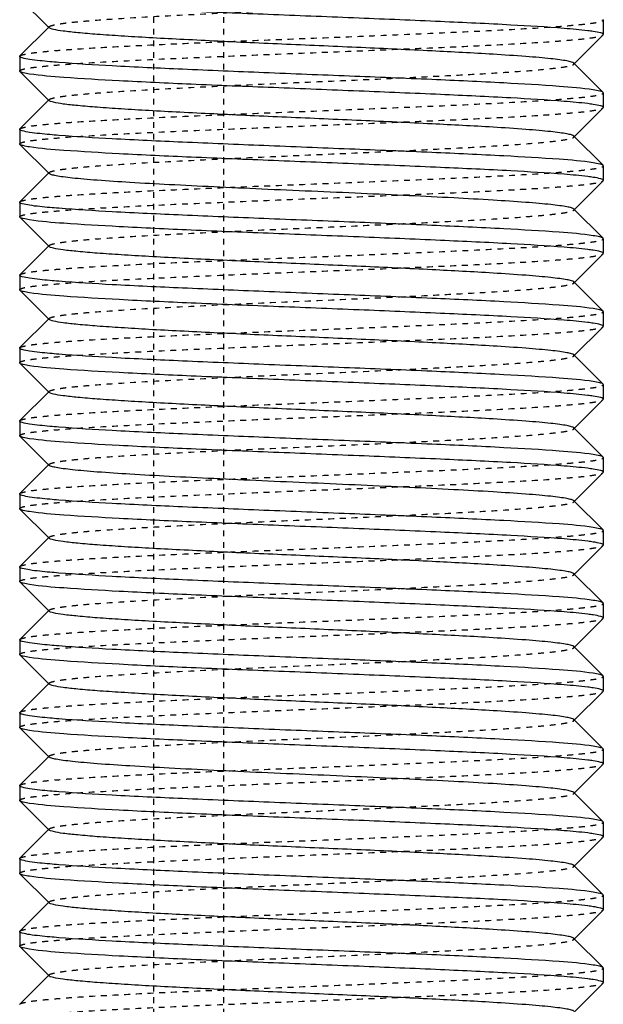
# Model space of a CAD drawing. Header units: millimetres. Extents: x -24622 to 2314, y -1603 to 2287.
# Tile 144 of 236: x 168 to 178, y 850 to 867. Entities that reach past the tile are written whole.
import ezdxf

# ---------------------------------------------------------------- set-up
doc = ezdxf.new("R2010")
doc.units = ezdxf.units.MM
doc.linetypes.add('HIDDEN', pattern=[0.2, 0.1, -0.1])
doc.layers.add('02___PRT_ALL_AXES', color=7, linetype='Continuous')
doc.layers.add('DEFAULT_2', color=8, linetype='HIDDEN')

msp = doc.modelspace()

# ---------------------------------------------------------------- linework, layer by layer
at = {"color": 7, "linetype": 'Continuous'}
for p, q in [((168.528, 866.453), (168.028, 866.954)), ((178.024, 866.587), (178.02, 866.595)), ((178.024, 866.587), (178.024, 866.337)), ((168.028, 865.97), (168.528, 866.471)), ((178.02, 866.329), (177.519, 865.828)), ((168.024, 865.962), (168.024, 865.712)), ((168.028, 865.704), (168.024, 865.712)), ((168.528, 865.203), (168.028, 865.704)), ((177.519, 865.846), (178.02, 865.345)), ((168.028, 864.72), (168.528, 865.221)), ((178.024, 865.337), (178.02, 865.345)), ((178.024, 865.337), (178.024, 865.087)), ((178.02, 865.079), (177.519, 864.578)), ((168.024, 864.712), (168.024, 864.462)), ((177.519, 864.596), (178.02, 864.095)), ((168.028, 864.454), (168.024, 864.462)), ((168.528, 863.953), (168.028, 864.454)), ((178.024, 864.087), (178.02, 864.095)), ((178.024, 864.087), (178.024, 863.837)), ((168.028, 863.47), (168.528, 863.971)), ((178.02, 863.829), (177.519, 863.328)), ((168.024, 863.462), (168.024, 863.212)), ((177.519, 863.346), (178.02, 862.845)), ((168.028, 863.204), (168.024, 863.212)), ((168.528, 862.703), (168.028, 863.204)), ((178.024, 862.837), (178.02, 862.845)), ((178.024, 862.837), (178.024, 862.587)), ((168.028, 862.22), (168.528, 862.721)), ((178.02, 862.579), (177.519, 862.078)), ((168.024, 862.212), (168.024, 861.962)), ((177.519, 862.096), (178.02, 861.595)), ((168.028, 861.954), (168.024, 861.962)), ((168.528, 861.453), (168.028, 861.954)), ((168.028, 860.97), (168.528, 861.471)), ((178.024, 861.587), (178.02, 861.595)), ((178.024, 861.587), (178.024, 861.337)), ((178.02, 861.329), (177.519, 860.828)), ((168.024, 860.962), (168.024, 860.712)), ((177.519, 860.846), (178.02, 860.345)), ((168.028, 860.704), (168.024, 860.712)), ((168.528, 860.203), (168.028, 860.704)), ((178.024, 860.337), (178.02, 860.345)), ((178.024, 860.337), (178.024, 860.087)), ((168.028, 859.72), (168.528, 860.221)), ((178.02, 860.079), (177.519, 859.578)), ((168.024, 859.712), (168.024, 859.462)), ((168.028, 859.454), (168.024, 859.462)), ((168.528, 858.953), (168.028, 859.454)), ((177.519, 859.596), (178.02, 859.095)), ((168.028, 858.47), (168.528, 858.971)), ((178.024, 859.087), (178.02, 859.095)), ((178.024, 859.087), (178.024, 858.837)), ((178.02, 858.829), (177.519, 858.328)), ((168.024, 858.462), (168.024, 858.212)), ((177.519, 858.346), (178.02, 857.845)), ((168.028, 858.204), (168.024, 858.212)), ((168.528, 857.703), (168.028, 858.204)), ((178.024, 857.837), (178.02, 857.845)), ((178.024, 857.837), (178.024, 857.587)), ((168.028, 857.22), (168.528, 857.721)), ((178.02, 857.579), (177.519, 857.078)), ((168.024, 857.212), (168.024, 856.962)), ((177.519, 857.096), (178.02, 856.595)), ((168.028, 856.954), (168.024, 856.962)), ((168.528, 856.453), (168.028, 856.954)), ((178.024, 856.587), (178.02, 856.595)), ((178.024, 856.587), (178.024, 856.337)), ((168.028, 855.97), (168.528, 856.471)), ((178.02, 856.329), (177.519, 855.828)), ((168.024, 855.962), (168.024, 855.712)), ((177.519, 855.846), (178.02, 855.345)), ((168.028, 855.704), (168.024, 855.712)), ((168.528, 855.203), (168.028, 855.704)), ((178.024, 855.337), (178.02, 855.345)), ((178.024, 855.337), (178.024, 855.087)), ((168.028, 854.72), (168.528, 855.221)), ((178.02, 855.079), (177.519, 854.578)), ((168.024, 854.712), (168.024, 854.462)), ((177.519, 854.596), (178.02, 854.095)), ((168.028, 854.454), (168.024, 854.462)), ((168.528, 853.953), (168.028, 854.454)), ((178.024, 854.087), (178.02, 854.095)), ((168.028, 853.47), (168.528, 853.971)), ((178.02, 853.829), (177.519, 853.328)), ((168.024, 853.462), (168.024, 853.212)), ((168.028, 853.204), (168.024, 853.212)), ((168.528, 852.703), (168.028, 853.204)), ((177.519, 853.346), (178.02, 852.845)), ((168.028, 852.22), (168.528, 852.721)), ((178.024, 852.837), (178.02, 852.845)), ((178.024, 852.837), (178.024, 852.587)), ((178.02, 852.579), (177.519, 852.078)), ((168.024, 852.212), (168.024, 851.962)), ((177.519, 852.096), (178.02, 851.595)), ((168.028, 851.954), (168.024, 851.962)), ((168.528, 851.453), (168.028, 851.954)), ((178.024, 851.587), (178.02, 851.595)), ((178.024, 851.587), (178.024, 851.337)), ((168.028, 850.97), (168.528, 851.471)), ((178.02, 851.329), (177.519, 850.828)), ((168.024, 850.962), (168.024, 850.712)), ((177.519, 850.846), (178.02, 850.345)), ((168.028, 850.704), (168.024, 850.712)), ((168.528, 850.203), (168.028, 850.704)), ((178.024, 850.337), (178.02, 850.345)), ((178.024, 850.337), (178.024, 850.087)), ((168.028, 849.72), (168.528, 850.221)), ((178.02, 850.079), (177.519, 849.578))]:
    msp.add_line(p, q, dxfattribs=at)
for points, start_tangent, end_tangent in [([(177.354, 866.441), (176.442, 866.5), (175.235, 866.558), (173.838, 866.617), (172.371, 866.676), (170.96, 866.734), (169.727, 866.793), (168.778, 866.851), (168.194, 866.91)], (-0.99685, 0.079313), (-0.988371, 0.152064)), ([(177.519, 865.846), (177.48, 865.865), (177.4, 865.884), (177.28, 865.903), (177.122, 865.922), (176.926, 865.941), (176.695, 865.96), (176.135, 865.998), (175.09, 866.055), (173.877, 866.112), (172.595, 866.168), (171.348, 866.225), (170.769, 866.254), (170.237, 866.282), (169.761, 866.311), (169.353, 866.339), (169.019, 866.368), (168.767, 866.396), (168.603, 866.425), (168.554, 866.439), (168.528, 866.453)], (-0.708262, 0.70595), (-0.707572, 0.706641)), ([(177.853, 866.389), (177.758, 866.402), (177.354, 866.441)], (-0.988371, 0.152064), (-0.99685, 0.079313)), ([(178.024, 866.337), (178.013, 866.35), (177.981, 866.363), (177.853, 866.389)], (0, 1), (-0.988371, 0.152064)), ([(168.194, 865.91), (168.067, 865.936), (168.035, 865.949), (168.024, 865.962)], (-0.988371, 0.152064), (0, 1)), ([(168.694, 865.858), (168.54, 865.871), (168.194, 865.91)], (-0.99685, 0.079313), (-0.988371, 0.152064)), ([(177.853, 865.389), (177.27, 865.448), (176.321, 865.506), (175.087, 865.565), (173.676, 865.623), (172.209, 865.682), (170.812, 865.741), (169.606, 865.799), (168.694, 865.858)], (-0.988371, 0.152064), (-0.99685, 0.079313)), ([(168.194, 865.66), (168.081, 865.682), (168.028, 865.704)], (-0.988371, 0.152064), (-0.709309, 0.704897)), ([(177.354, 865.191), (176.442, 865.25), (175.235, 865.308), (173.838, 865.367), (172.371, 865.426), (170.96, 865.484), (169.727, 865.543), (168.778, 865.601), (168.194, 865.66)], (-0.99685, 0.079313), (-0.988371, 0.152064)), ([(178.02, 865.345), (177.967, 865.367), (177.853, 865.389)], (-0.709308, 0.704898), (-0.988371, 0.152064)), ([(177.519, 864.596), (177.48, 864.615), (177.4, 864.634), (177.28, 864.653), (177.122, 864.672), (176.926, 864.691), (176.695, 864.71), (176.135, 864.748), (175.09, 864.805), (173.877, 864.862), (172.595, 864.918), (171.348, 864.975), (170.769, 865.004), (170.237, 865.032), (169.761, 865.061), (169.353, 865.089), (169.019, 865.118), (168.767, 865.146), (168.603, 865.175), (168.554, 865.189), (168.528, 865.203)], (-0.705586, 0.708625), (-0.705534, 0.708676)), ([(177.853, 865.139), (177.758, 865.152), (177.354, 865.191)], (-0.988371, 0.152064), (-0.99685, 0.079313)), ([(178.024, 865.087), (178.013, 865.1), (177.981, 865.113), (177.853, 865.139)], (0, 1), (-0.988371, 0.152064)), ([(168.194, 864.66), (168.067, 864.686), (168.035, 864.699), (168.024, 864.712)], (-0.988371, 0.152064), (0, 1)), ([(168.694, 864.608), (168.54, 864.621), (168.194, 864.66)], (-0.99685, 0.079313), (-0.988371, 0.152064)), ([(177.853, 864.139), (177.27, 864.198), (176.321, 864.256), (175.087, 864.315), (173.676, 864.373), (172.209, 864.432), (170.812, 864.491), (169.606, 864.549), (168.694, 864.608)], (-0.988371, 0.152064), (-0.99685, 0.079313)), ([(168.194, 864.41), (168.081, 864.432), (168.028, 864.454)], (-0.988371, 0.152064), (-0.709309, 0.704897)), ([(177.354, 863.941), (176.442, 864), (175.235, 864.058), (173.838, 864.117), (172.371, 864.176), (170.96, 864.234), (169.727, 864.293), (168.778, 864.351), (168.194, 864.41)], (-0.99685, 0.079313), (-0.988371, 0.152064)), ([(178.02, 864.095), (177.967, 864.117), (177.853, 864.139)], (-0.709308, 0.704898), (-0.988371, 0.152064)), ([(177.519, 863.346), (177.48, 863.365), (177.4, 863.384), (177.28, 863.403), (177.122, 863.422), (176.926, 863.441), (176.695, 863.46), (176.134, 863.498), (175.461, 863.536), (174.7, 863.574), (173.877, 863.612), (173.024, 863.65), (172.17, 863.687), (171.348, 863.725), (170.586, 863.763), (169.913, 863.801), (169.353, 863.839), (169.121, 863.858), (168.926, 863.877), (168.767, 863.896), (168.648, 863.915), (168.568, 863.934), (168.528, 863.953)], (-0.70985, 0.704353), (-0.707572, 0.706641)), ([(177.853, 863.889), (177.758, 863.902), (177.354, 863.941)], (-0.988371, 0.152064), (-0.99685, 0.079313)), ([(178.024, 863.837), (178.013, 863.85), (177.981, 863.863), (177.853, 863.889)], (0, 1), (-0.988371, 0.152064)), ([(168.194, 863.41), (168.067, 863.436), (168.035, 863.449), (168.024, 863.462)], (-0.988371, 0.152064), (0, 1)), ([(168.694, 863.358), (168.54, 863.371), (168.194, 863.41)], (-0.99685, 0.079313), (-0.988371, 0.152064)), ([(177.853, 862.889), (177.27, 862.948), (176.321, 863.006), (175.087, 863.065), (173.676, 863.123), (172.209, 863.182), (170.812, 863.241), (169.606, 863.299), (168.694, 863.358)], (-0.988371, 0.152064), (-0.99685, 0.079313)), ([(168.194, 863.16), (168.081, 863.182), (168.028, 863.204)], (-0.988371, 0.152064), (-0.709309, 0.704897)), ([(177.354, 862.691), (176.442, 862.75), (175.235, 862.808), (173.838, 862.867), (172.371, 862.926), (170.96, 862.984), (169.727, 863.043), (168.778, 863.101), (168.194, 863.16)], (-0.99685, 0.079313), (-0.988371, 0.152064)), ([(178.02, 862.845), (177.967, 862.867), (177.853, 862.889)], (-0.709308, 0.704898), (-0.988371, 0.152064)), ([(177.519, 862.096), (177.48, 862.115), (177.4, 862.134), (177.28, 862.153), (177.122, 862.172), (176.926, 862.191), (176.695, 862.21), (176.135, 862.248), (175.09, 862.305), (173.877, 862.362), (172.595, 862.418), (171.348, 862.475), (170.769, 862.504), (170.237, 862.532), (169.761, 862.561), (169.353, 862.589), (169.019, 862.618), (168.767, 862.646), (168.603, 862.675), (168.554, 862.689), (168.528, 862.703)], (-0.705586, 0.708625), (-0.705534, 0.708676)), ([(177.853, 862.639), (177.758, 862.652), (177.354, 862.691)], (-0.988371, 0.152064), (-0.99685, 0.079313)), ([(178.024, 862.587), (178.013, 862.6), (177.981, 862.613), (177.853, 862.639)], (0, 1), (-0.988371, 0.152064)), ([(168.194, 862.16), (168.067, 862.186), (168.035, 862.199), (168.024, 862.212)], (-0.988371, 0.152064), (0, 1)), ([(168.694, 862.108), (168.54, 862.121), (168.194, 862.16)], (-0.99685, 0.079313), (-0.988371, 0.152064)), ([(177.853, 861.639), (177.27, 861.698), (176.321, 861.756), (175.087, 861.815), (173.676, 861.873), (172.209, 861.932), (170.812, 861.991), (169.606, 862.049), (168.694, 862.108)], (-0.988371, 0.152064), (-0.99685, 0.079313)), ([(168.194, 861.91), (168.081, 861.932), (168.028, 861.954)], (-0.988371, 0.152064), (-0.709309, 0.704897)), ([(177.354, 861.441), (176.442, 861.5), (175.235, 861.558), (173.838, 861.617), (172.371, 861.676), (170.96, 861.734), (169.727, 861.793), (168.778, 861.851), (168.194, 861.91)], (-0.99685, 0.079313), (-0.988371, 0.152064)), ([(178.02, 861.595), (177.967, 861.617), (177.853, 861.639)], (-0.709308, 0.704898), (-0.988371, 0.152064)), ([(177.519, 860.846), (177.48, 860.865), (177.4, 860.884), (177.28, 860.903), (177.122, 860.922), (176.926, 860.941), (176.695, 860.96), (176.135, 860.998), (175.09, 861.055), (173.877, 861.112), (172.595, 861.168), (171.348, 861.225), (170.769, 861.254), (170.237, 861.282), (169.761, 861.311), (169.353, 861.339), (169.019, 861.368), (168.767, 861.396), (168.603, 861.425), (168.554, 861.439), (168.528, 861.453)], (-0.708262, 0.70595), (-0.707572, 0.706641)), ([(177.853, 861.389), (177.758, 861.402), (177.354, 861.441)], (-0.988371, 0.152064), (-0.99685, 0.079313)), ([(178.024, 861.337), (178.013, 861.35), (177.981, 861.363), (177.853, 861.389)], (0, 1), (-0.988371, 0.152064)), ([(168.194, 860.91), (168.067, 860.936), (168.035, 860.949), (168.024, 860.962)], (-0.988371, 0.152064), (0, 1)), ([(168.694, 860.858), (168.54, 860.871), (168.194, 860.91)], (-0.99685, 0.079313), (-0.988371, 0.152064)), ([(177.853, 860.389), (177.27, 860.448), (176.321, 860.506), (175.087, 860.565), (173.676, 860.623), (172.209, 860.682), (170.812, 860.741), (169.606, 860.799), (168.694, 860.858)], (-0.988371, 0.152064), (-0.99685, 0.079313)), ([(168.194, 860.66), (168.081, 860.682), (168.028, 860.704)], (-0.988371, 0.152064), (-0.709309, 0.704897)), ([(177.354, 860.191), (176.442, 860.25), (175.235, 860.308), (173.838, 860.367), (172.371, 860.426), (170.96, 860.484), (169.727, 860.543), (168.778, 860.601), (168.194, 860.66)], (-0.99685, 0.079313), (-0.988371, 0.152064)), ([(178.02, 860.345), (177.967, 860.367), (177.853, 860.389)], (-0.709308, 0.704898), (-0.988371, 0.152064)), ([(177.519, 859.596), (177.48, 859.615), (177.4, 859.634), (177.28, 859.653), (177.122, 859.672), (176.926, 859.691), (176.695, 859.71), (176.135, 859.748), (175.09, 859.805), (173.877, 859.862), (172.595, 859.918), (171.348, 859.975), (170.769, 860.004), (170.237, 860.032), (169.761, 860.061), (169.353, 860.089), (169.019, 860.118), (168.767, 860.146), (168.603, 860.175), (168.554, 860.189), (168.528, 860.203)], (-0.705586, 0.708625), (-0.705534, 0.708676)), ([(177.853, 860.139), (177.758, 860.152), (177.354, 860.191)], (-0.988371, 0.152064), (-0.99685, 0.079313)), ([(178.024, 860.087), (178.013, 860.1), (177.981, 860.113), (177.853, 860.139)], (0, 1), (-0.988371, 0.152064)), ([(168.194, 859.66), (168.067, 859.686), (168.035, 859.699), (168.024, 859.712)], (-0.988371, 0.152064), (0, 1)), ([(168.694, 859.608), (168.54, 859.621), (168.194, 859.66)], (-0.99685, 0.079313), (-0.988371, 0.152064)), ([(168.194, 859.41), (168.081, 859.432), (168.028, 859.454)], (-0.988371, 0.152064), (-0.709309, 0.704897)), ([(177.853, 859.139), (177.27, 859.198), (176.321, 859.256), (175.087, 859.315), (173.676, 859.373), (172.209, 859.432), (170.812, 859.491), (169.606, 859.549), (168.694, 859.608)], (-0.988371, 0.152064), (-0.99685, 0.079313)), ([(177.354, 858.941), (176.442, 859), (175.235, 859.058), (173.838, 859.117), (172.371, 859.176), (170.96, 859.234), (169.727, 859.293), (168.778, 859.351), (168.194, 859.41)], (-0.99685, 0.079313), (-0.988371, 0.152064)), ([(178.02, 859.095), (177.967, 859.117), (177.853, 859.139)], (-0.709308, 0.704898), (-0.988371, 0.152064)), ([(177.519, 858.346), (177.48, 858.365), (177.4, 858.384), (177.28, 858.403), (177.122, 858.422), (176.926, 858.441), (176.695, 858.46), (176.134, 858.498), (175.461, 858.536), (174.7, 858.574), (173.877, 858.612), (173.024, 858.65), (172.17, 858.687), (171.348, 858.725), (170.586, 858.763), (169.913, 858.801), (169.353, 858.839), (169.121, 858.858), (168.926, 858.877), (168.767, 858.896), (168.648, 858.915), (168.568, 858.934), (168.528, 858.953)], (-0.70985, 0.704353), (-0.707572, 0.706641)), ([(177.853, 858.889), (177.758, 858.902), (177.354, 858.941)], (-0.988371, 0.152064), (-0.99685, 0.079313)), ([(178.024, 858.837), (178.013, 858.85), (177.981, 858.863), (177.853, 858.889)], (0, 1), (-0.988371, 0.152064)), ([(168.194, 858.41), (168.067, 858.436), (168.035, 858.449), (168.024, 858.462)], (-0.988371, 0.152064), (0, 1)), ([(168.694, 858.358), (168.54, 858.371), (168.194, 858.41)], (-0.99685, 0.079313), (-0.988371, 0.152064)), ([(177.853, 857.889), (177.27, 857.948), (176.321, 858.006), (175.087, 858.065), (173.676, 858.123), (172.209, 858.182), (170.812, 858.241), (169.606, 858.299), (168.694, 858.358)], (-0.988371, 0.152064), (-0.99685, 0.079313)), ([(168.194, 858.16), (168.081, 858.182), (168.028, 858.204)], (-0.988371, 0.152064), (-0.709309, 0.704897)), ([(177.354, 857.691), (176.442, 857.75), (175.235, 857.808), (173.838, 857.867), (172.371, 857.926), (170.96, 857.984), (169.727, 858.043), (168.778, 858.101), (168.194, 858.16)], (-0.99685, 0.079313), (-0.988371, 0.152064)), ([(178.02, 857.845), (177.967, 857.867), (177.853, 857.889)], (-0.709308, 0.704898), (-0.988371, 0.152064)), ([(177.519, 857.096), (177.48, 857.115), (177.4, 857.134), (177.28, 857.153), (177.122, 857.172), (176.926, 857.191), (176.695, 857.21), (176.135, 857.248), (175.09, 857.305), (173.877, 857.362), (172.595, 857.418), (171.348, 857.475), (170.769, 857.504), (170.237, 857.532), (169.761, 857.561), (169.353, 857.589), (169.019, 857.618), (168.767, 857.646), (168.603, 857.675), (168.554, 857.689), (168.528, 857.703)], (-0.705586, 0.708625), (-0.705534, 0.708676)), ([(177.853, 857.639), (177.758, 857.652), (177.354, 857.691)], (-0.988371, 0.152064), (-0.99685, 0.079313)), ([(178.024, 857.587), (178.013, 857.6), (177.981, 857.613), (177.853, 857.639)], (0, 1), (-0.988371, 0.152064)), ([(168.194, 857.16), (168.067, 857.186), (168.035, 857.199), (168.024, 857.212)], (-0.988371, 0.152064), (0, 1)), ([(168.694, 857.108), (168.54, 857.121), (168.194, 857.16)], (-0.99685, 0.079313), (-0.988371, 0.152064)), ([(177.853, 856.639), (177.27, 856.698), (176.321, 856.756), (175.087, 856.815), (173.676, 856.873), (172.209, 856.932), (170.812, 856.991), (169.606, 857.049), (168.694, 857.108)], (-0.988371, 0.152064), (-0.99685, 0.079313)), ([(168.194, 856.91), (168.081, 856.932), (168.028, 856.954)], (-0.988371, 0.152064), (-0.709309, 0.704897)), ([(177.354, 856.441), (176.442, 856.5), (175.235, 856.558), (173.838, 856.617), (172.371, 856.676), (170.96, 856.734), (169.727, 856.793), (168.778, 856.851), (168.194, 856.91)], (-0.99685, 0.079313), (-0.988371, 0.152064)), ([(178.02, 856.595), (177.967, 856.617), (177.853, 856.639)], (-0.709308, 0.704898), (-0.988371, 0.152064)), ([(177.519, 855.846), (177.48, 855.865), (177.4, 855.884), (177.28, 855.903), (177.122, 855.922), (176.926, 855.941), (176.695, 855.96), (176.135, 855.998), (175.09, 856.055), (173.877, 856.112), (172.595, 856.168), (171.348, 856.225), (170.769, 856.254), (170.237, 856.282), (169.761, 856.311), (169.353, 856.339), (169.019, 856.368), (168.767, 856.396), (168.603, 856.425), (168.554, 856.439), (168.528, 856.453)], (-0.708262, 0.70595), (-0.707572, 0.706641)), ([(177.853, 856.389), (177.758, 856.402), (177.354, 856.441)], (-0.988371, 0.152064), (-0.99685, 0.079313)), ([(178.024, 856.337), (178.013, 856.35), (177.981, 856.363), (177.853, 856.389)], (0, 1), (-0.988371, 0.152064)), ([(168.194, 855.91), (168.067, 855.936), (168.035, 855.949), (168.024, 855.962)], (-0.988371, 0.152064), (0, 1)), ([(168.694, 855.858), (168.54, 855.871), (168.194, 855.91)], (-0.99685, 0.079313), (-0.988371, 0.152064)), ([(177.853, 855.389), (177.27, 855.448), (176.321, 855.506), (175.087, 855.565), (173.676, 855.623), (172.209, 855.682), (170.812, 855.741), (169.606, 855.799), (168.694, 855.858)], (-0.988371, 0.152064), (-0.99685, 0.079313)), ([(168.194, 855.66), (168.081, 855.682), (168.028, 855.704)], (-0.988371, 0.152064), (-0.709309, 0.704897)), ([(177.354, 855.191), (176.442, 855.25), (175.235, 855.308), (173.838, 855.367), (172.371, 855.426), (170.96, 855.484), (169.727, 855.543), (168.778, 855.601), (168.194, 855.66)], (-0.99685, 0.079313), (-0.988371, 0.152064)), ([(178.02, 855.345), (177.967, 855.367), (177.853, 855.389)], (-0.709308, 0.704898), (-0.988371, 0.152064)), ([(177.519, 854.596), (177.48, 854.615), (177.4, 854.634), (177.28, 854.653), (177.122, 854.672), (176.926, 854.691), (176.695, 854.71), (176.135, 854.748), (175.09, 854.805), (173.877, 854.862), (172.595, 854.918), (171.348, 854.975), (170.769, 855.004), (170.237, 855.032), (169.761, 855.061), (169.353, 855.089), (169.019, 855.118), (168.767, 855.146), (168.603, 855.175), (168.554, 855.189), (168.528, 855.203)], (-0.705586, 0.708625), (-0.705534, 0.708676)), ([(177.853, 855.139), (177.758, 855.152), (177.354, 855.191)], (-0.988371, 0.152064), (-0.99685, 0.079313)), ([(178.024, 855.087), (178.013, 855.1), (177.981, 855.113), (177.853, 855.139)], (0, 1), (-0.988371, 0.152064)), ([(168.194, 854.66), (168.067, 854.686), (168.035, 854.699), (168.024, 854.712)], (-0.988371, 0.152064), (0, 1)), ([(168.694, 854.608), (168.54, 854.621), (168.194, 854.66)], (-0.99685, 0.079313), (-0.988371, 0.152064)), ([(177.853, 854.139), (177.27, 854.198), (176.321, 854.256), (175.087, 854.315), (173.676, 854.373), (172.209, 854.432), (170.812, 854.491), (169.606, 854.549), (168.694, 854.608)], (-0.988371, 0.152064), (-0.99685, 0.079313)), ([(168.194, 854.41), (168.081, 854.432), (168.028, 854.454)], (-0.988371, 0.152064), (-0.709309, 0.704897)), ([(177.354, 853.941), (176.442, 854), (175.235, 854.058), (173.838, 854.117), (172.371, 854.176), (170.96, 854.234), (169.727, 854.293), (168.778, 854.351), (168.194, 854.41)], (-0.99685, 0.079313), (-0.988371, 0.152064)), ([(178.02, 854.095), (177.967, 854.117), (177.853, 854.139)], (-0.709308, 0.704898), (-0.988371, 0.152064)), ([(177.519, 853.346), (177.48, 853.365), (177.4, 853.384), (177.28, 853.403), (177.122, 853.422), (176.926, 853.441), (176.695, 853.46), (176.134, 853.498), (175.461, 853.536), (174.7, 853.574), (173.877, 853.612), (173.024, 853.65), (172.17, 853.687), (171.348, 853.725), (170.586, 853.763), (169.913, 853.801), (169.353, 853.839), (169.121, 853.858), (168.926, 853.877), (168.767, 853.896), (168.648, 853.915), (168.568, 853.934), (168.528, 853.953)], (-0.70985, 0.704353), (-0.707572, 0.706641)), ([(177.853, 853.889), (177.758, 853.902), (177.354, 853.941)], (-0.988371, 0.152064), (-0.99685, 0.079313)), ([(178.024, 853.837), (178.013, 853.85), (177.981, 853.863), (177.853, 853.889)], (0, 1), (-0.988371, 0.152064)), ([(168.194, 853.41), (168.067, 853.436), (168.035, 853.449), (168.024, 853.462)], (-0.988371, 0.152064), (0, 1)), ([(168.694, 853.358), (168.54, 853.371), (168.194, 853.41)], (-0.99685, 0.079313), (-0.988371, 0.152064)), ([(168.194, 853.16), (168.081, 853.182), (168.028, 853.204)], (-0.988371, 0.152064), (-0.709309, 0.704897)), ([(177.853, 852.889), (177.27, 852.948), (176.321, 853.006), (175.087, 853.065), (173.676, 853.123), (172.209, 853.182), (170.812, 853.241), (169.606, 853.299), (168.694, 853.358)], (-0.988371, 0.152064), (-0.99685, 0.079313)), ([(177.354, 852.691), (176.442, 852.75), (175.235, 852.808), (173.838, 852.867), (172.371, 852.926), (170.96, 852.984), (169.727, 853.043), (168.778, 853.101), (168.194, 853.16)], (-0.99685, 0.079313), (-0.988371, 0.152064)), ([(178.02, 852.845), (177.967, 852.867), (177.853, 852.889)], (-0.709308, 0.704898), (-0.988371, 0.152064)), ([(177.519, 852.096), (177.48, 852.115), (177.4, 852.134), (177.28, 852.153), (177.122, 852.172), (176.926, 852.191), (176.695, 852.21), (176.135, 852.248), (175.09, 852.305), (173.877, 852.362), (172.595, 852.418), (171.348, 852.475), (170.769, 852.504), (170.237, 852.532), (169.761, 852.561), (169.353, 852.589), (169.019, 852.618), (168.767, 852.646), (168.603, 852.675), (168.554, 852.689), (168.528, 852.703)], (-0.705586, 0.708625), (-0.705534, 0.708676)), ([(177.853, 852.639), (177.758, 852.652), (177.354, 852.691)], (-0.988371, 0.152064), (-0.99685, 0.079313)), ([(178.024, 852.587), (178.013, 852.6), (177.981, 852.613), (177.853, 852.639)], (0, 1), (-0.988371, 0.152064)), ([(168.194, 852.16), (168.067, 852.186), (168.035, 852.199), (168.024, 852.212)], (-0.988371, 0.152064), (0, 1)), ([(168.694, 852.108), (168.54, 852.121), (168.194, 852.16)], (-0.99685, 0.079313), (-0.988371, 0.152064)), ([(177.853, 851.639), (177.27, 851.698), (176.321, 851.756), (175.087, 851.815), (173.676, 851.873), (172.209, 851.932), (170.812, 851.991), (169.606, 852.049), (168.694, 852.108)], (-0.988371, 0.152064), (-0.99685, 0.079313)), ([(168.194, 851.91), (168.081, 851.932), (168.028, 851.954)], (-0.988371, 0.152064), (-0.709309, 0.704897)), ([(177.354, 851.441), (176.442, 851.5), (175.235, 851.558), (173.838, 851.617), (172.371, 851.676), (170.96, 851.734), (169.727, 851.793), (168.778, 851.851), (168.194, 851.91)], (-0.99685, 0.079313), (-0.988371, 0.152064)), ([(178.02, 851.595), (177.967, 851.617), (177.853, 851.639)], (-0.709308, 0.704898), (-0.988371, 0.152064)), ([(177.519, 850.846), (177.48, 850.865), (177.4, 850.884), (177.28, 850.903), (177.122, 850.922), (176.926, 850.941), (176.695, 850.96), (176.135, 850.998), (175.09, 851.055), (173.877, 851.112), (172.595, 851.168), (171.348, 851.225), (170.769, 851.254), (170.237, 851.282), (169.761, 851.311), (169.353, 851.339), (169.019, 851.368), (168.767, 851.396), (168.603, 851.425), (168.554, 851.439), (168.528, 851.453)], (-0.708262, 0.70595), (-0.707572, 0.706641)), ([(177.853, 851.389), (177.758, 851.402), (177.354, 851.441)], (-0.988371, 0.152064), (-0.99685, 0.079313)), ([(178.024, 851.337), (178.013, 851.35), (177.981, 851.363), (177.853, 851.389)], (0, 1), (-0.988371, 0.152064)), ([(168.194, 850.91), (168.067, 850.936), (168.035, 850.949), (168.024, 850.962)], (-0.988371, 0.152064), (0, 1)), ([(168.694, 850.858), (168.54, 850.871), (168.194, 850.91)], (-0.99685, 0.079313), (-0.988371, 0.152064)), ([(177.853, 850.389), (177.27, 850.448), (176.321, 850.506), (175.087, 850.565), (173.676, 850.623), (172.209, 850.682), (170.812, 850.741), (169.606, 850.799), (168.694, 850.858)], (-0.988371, 0.152064), (-0.99685, 0.079313)), ([(168.194, 850.66), (168.081, 850.682), (168.028, 850.704)], (-0.988371, 0.152064), (-0.709309, 0.704897)), ([(177.354, 850.191), (176.442, 850.25), (175.235, 850.308), (173.838, 850.367), (172.371, 850.426), (170.96, 850.484), (169.727, 850.543), (168.778, 850.601), (168.194, 850.66)], (-0.99685, 0.079313), (-0.988371, 0.152064)), ([(178.02, 850.345), (177.967, 850.367), (177.853, 850.389)], (-0.709308, 0.704898), (-0.988371, 0.152064)), ([(177.519, 849.596), (177.48, 849.615), (177.4, 849.634), (177.28, 849.653), (177.122, 849.672), (176.926, 849.691), (176.695, 849.71), (176.135, 849.748), (175.09, 849.805), (173.877, 849.862), (172.595, 849.918), (171.348, 849.975), (170.769, 850.004), (170.237, 850.032), (169.761, 850.061), (169.353, 850.089), (169.019, 850.118), (168.767, 850.146), (168.603, 850.175), (168.554, 850.189), (168.528, 850.203)], (-0.705586, 0.708625), (-0.705534, 0.708676)), ([(177.853, 850.139), (177.758, 850.152), (177.354, 850.191)], (-0.988371, 0.152064), (-0.99685, 0.079313)), ([(178.024, 850.087), (178.013, 850.1), (177.981, 850.113), (177.853, 850.139)], (0, 1), (-0.988371, 0.152064))]:
    msp.add_spline(points, degree=3, dxfattribs=dict(at, start_tangent=start_tangent, end_tangent=end_tangent))
at = {"layer": '02___PRT_ALL_AXES', "color": 7, "linetype": 'Continuous'}
for p, q in [((178.024, 866.587), (178.024, 866.337)), ((168.024, 865.962), (168.024, 865.712)), ((178.024, 865.337), (178.024, 865.087)), ((168.024, 864.712), (168.024, 864.462)), ((178.024, 864.087), (178.024, 863.837)), ((168.024, 863.462), (168.024, 863.212)), ((168.024, 862.212), (168.024, 861.962)), ((178.024, 861.587), (178.024, 861.337)), ((168.024, 860.962), (168.024, 860.712)), ((178.024, 860.337), (178.024, 860.087)), ((168.024, 859.712), (168.024, 859.462)), ((178.024, 859.087), (178.024, 858.837)), ((168.024, 858.462), (168.024, 858.212)), ((168.024, 857.212), (168.024, 856.962)), ((178.024, 856.587), (178.024, 856.337)), ((168.024, 855.962), (168.024, 855.712)), ((178.024, 855.337), (178.024, 855.087)), ((168.024, 854.712), (168.024, 854.462)), ((178.024, 854.087), (178.024, 853.837)), ((168.024, 853.462), (168.024, 853.212)), ((178.024, 852.837), (178.024, 852.587)), ((168.024, 852.212), (168.024, 851.962)), ((168.024, 850.962), (168.024, 850.712)), ((178.024, 850.337), (178.024, 850.087))]:
    msp.add_line(p, q, dxfattribs=at)
at = {"layer": 'DEFAULT_2', "color": 8, "linetype": 'HIDDEN'}
for p, q in [((170.324, 736.337), (170.324, 894.337)), ((171.524, 736.337), (171.524, 894.337)), ((168.528, 866.453), (168.528, 866.471)), ((178.02, 866.329), (178.024, 866.337)), ((168.024, 865.962), (168.028, 865.97)), ((168.528, 865.203), (168.528, 865.221)), ((178.02, 865.079), (178.024, 865.087)), ((168.024, 864.712), (168.028, 864.72)), ((177.519, 864.578), (177.519, 864.596)), ((168.528, 863.953), (168.528, 863.971)), ((178.02, 863.829), (178.024, 863.837)), ((168.024, 863.462), (168.028, 863.47)), ((177.524, 863.337), (177.519, 863.346)), ((177.519, 863.328), (177.524, 863.337)), ((168.528, 862.703), (168.528, 862.721)), ((178.02, 862.579), (178.024, 862.587)), ((168.024, 862.212), (168.028, 862.22)), ((177.519, 862.078), (177.519, 862.096)), ((168.528, 861.453), (168.528, 861.471)), ((178.02, 861.329), (178.024, 861.337)), ((168.024, 860.962), (168.028, 860.97)), ((168.528, 860.203), (168.528, 860.221)), ((178.02, 860.079), (178.024, 860.087)), ((168.024, 859.712), (168.028, 859.72)), ((177.519, 859.578), (177.519, 859.596)), ((168.528, 858.953), (168.528, 858.971)), ((178.02, 858.829), (178.024, 858.837)), ((168.024, 858.462), (168.028, 858.47)), ((177.524, 858.337), (177.519, 858.346)), ((177.519, 858.328), (177.524, 858.337)), ((168.528, 857.703), (168.528, 857.721)), ((178.02, 857.579), (178.024, 857.587)), ((168.024, 857.212), (168.028, 857.22)), ((177.519, 857.078), (177.519, 857.096)), ((168.528, 856.453), (168.528, 856.471)), ((178.02, 856.329), (178.024, 856.337)), ((168.024, 855.962), (168.028, 855.97)), ((168.528, 855.203), (168.528, 855.221)), ((178.02, 855.079), (178.024, 855.087)), ((168.024, 854.712), (168.028, 854.72)), ((177.519, 854.578), (177.519, 854.596)), ((168.528, 853.953), (168.528, 853.971)), ((178.02, 853.829), (178.024, 853.837)), ((168.024, 853.462), (168.028, 853.47)), ((177.524, 853.337), (177.519, 853.346)), ((177.519, 853.328), (177.524, 853.337)), ((168.528, 852.703), (168.528, 852.721)), ((178.02, 852.579), (178.024, 852.587)), ((168.024, 852.212), (168.028, 852.22)), ((177.519, 852.078), (177.519, 852.096)), ((168.528, 851.453), (168.528, 851.471)), ((178.02, 851.329), (178.024, 851.337)), ((168.024, 850.962), (168.028, 850.97)), ((168.528, 850.203), (168.528, 850.221)), ((178.02, 850.079), (178.024, 850.087)), ((168.024, 849.712), (168.028, 849.72))]:
    msp.add_line(p, q, dxfattribs=at)
for points, start_tangent, end_tangent in [([(168.528, 866.471), (168.568, 866.49), (168.648, 866.509), (168.767, 866.528), (168.926, 866.547), (169.122, 866.566), (169.353, 866.585), (169.913, 866.623), (170.958, 866.68), (172.17, 866.737), (173.453, 866.793), (174.7, 866.85), (175.278, 866.879), (175.811, 866.907), (176.286, 866.936), (176.695, 866.964), (177.029, 866.993), (177.28, 867.021), (177.445, 867.05), (177.494, 867.064), (177.519, 867.078)], (0.705531, 0.708679), (0.705589, 0.708621)), ([(168.028, 865.97), (168.071, 865.989), (168.16, 866.009), (168.295, 866.028), (168.474, 866.047), (168.696, 866.066), (168.959, 866.086), (169.596, 866.124), (170.361, 866.163), (171.226, 866.201), (172.159, 866.24), (173.123, 866.278), (174.085, 866.317), (175.006, 866.356), (175.853, 866.394), (176.594, 866.433), (177.202, 866.471), (177.448, 866.491), (177.653, 866.51), (177.814, 866.529), (177.93, 866.548), (178, 866.568), (178.024, 866.587)], (0.709308, 0.704898), (0, 1)), ([(168.024, 865.712), (168.047, 865.731), (168.118, 865.751), (168.234, 865.77), (168.395, 865.789), (168.6, 865.808), (168.846, 865.828), (169.453, 865.866), (170.194, 865.905), (171.042, 865.943), (171.963, 865.982), (172.924, 866.021), (173.889, 866.059), (174.822, 866.098), (175.687, 866.136), (176.452, 866.175), (177.089, 866.213), (177.352, 866.233), (177.574, 866.252), (177.753, 866.271), (177.888, 866.291), (177.977, 866.31), (178.02, 866.329)], (0, 1), (0.709309, 0.704897)), ([(168.528, 865.221), (168.568, 865.24), (168.648, 865.259), (168.767, 865.278), (168.926, 865.297), (169.121, 865.316), (169.353, 865.335), (169.913, 865.373), (170.958, 865.43), (172.17, 865.487), (173.453, 865.543), (174.7, 865.6), (175.278, 865.629), (175.811, 865.657), (176.286, 865.686), (176.695, 865.714), (177.029, 865.743), (177.28, 865.771), (177.445, 865.8), (177.494, 865.814), (177.519, 865.828)], (0.707569, 0.706644), (0.708265, 0.705946)), ([(177.519, 865.828), (177.519, 865.846)], (0.708265, 0.705946), (-0.708262, 0.70595)), ([(168.028, 864.72), (168.071, 864.739), (168.16, 864.759), (168.295, 864.778), (168.474, 864.797), (168.696, 864.816), (168.959, 864.836), (169.596, 864.874), (170.361, 864.913), (171.226, 864.951), (172.159, 864.99), (173.123, 865.028), (174.085, 865.067), (175.006, 865.106), (175.853, 865.144), (176.594, 865.183), (177.202, 865.221), (177.448, 865.241), (177.653, 865.26), (177.814, 865.279), (177.93, 865.298), (178, 865.318), (178.024, 865.337)], (0.709308, 0.704898), (0, 1)), ([(168.024, 864.462), (168.047, 864.481), (168.118, 864.501), (168.234, 864.52), (168.395, 864.539), (168.6, 864.558), (168.846, 864.578), (169.453, 864.616), (170.194, 864.655), (171.042, 864.693), (171.963, 864.732), (172.924, 864.771), (173.889, 864.809), (174.822, 864.848), (175.687, 864.886), (176.452, 864.925), (177.089, 864.963), (177.352, 864.983), (177.574, 865.002), (177.753, 865.021), (177.888, 865.041), (177.977, 865.06), (178.02, 865.079)], (0, 1), (0.709309, 0.704897)), ([(168.528, 863.971), (168.568, 863.99), (168.648, 864.009), (168.767, 864.028), (168.926, 864.047), (169.122, 864.066), (169.353, 864.085), (169.913, 864.123), (170.958, 864.18), (172.17, 864.237), (173.453, 864.293), (174.7, 864.35), (175.278, 864.379), (175.811, 864.407), (176.286, 864.436), (176.695, 864.464), (177.029, 864.493), (177.28, 864.521), (177.445, 864.55), (177.494, 864.564), (177.519, 864.578)], (0.705531, 0.708679), (0.705589, 0.708621)), ([(168.028, 863.47), (168.071, 863.489), (168.16, 863.509), (168.295, 863.528), (168.474, 863.547), (168.696, 863.566), (168.959, 863.586), (169.596, 863.624), (170.361, 863.663), (171.226, 863.701), (172.159, 863.74), (173.123, 863.778), (174.085, 863.817), (175.006, 863.856), (175.853, 863.894), (176.594, 863.933), (177.202, 863.971), (177.448, 863.991), (177.653, 864.01), (177.814, 864.029), (177.93, 864.048), (178, 864.068), (178.024, 864.087)], (0.709308, 0.704898), (0, 1)), ([(168.024, 863.212), (168.047, 863.231), (168.118, 863.251), (168.234, 863.27), (168.395, 863.289), (168.6, 863.308), (168.846, 863.328), (169.453, 863.366), (170.194, 863.405), (171.042, 863.443), (171.963, 863.482), (172.924, 863.521), (173.889, 863.559), (174.822, 863.598), (175.687, 863.636), (176.452, 863.675), (177.089, 863.713), (177.352, 863.733), (177.574, 863.752), (177.753, 863.771), (177.888, 863.791), (177.977, 863.81), (178.02, 863.829)], (0, 1), (0.709309, 0.704897)), ([(168.528, 862.721), (168.568, 862.74), (168.648, 862.759), (168.767, 862.778), (168.926, 862.797), (169.121, 862.816), (169.353, 862.835), (169.913, 862.873), (170.586, 862.911), (171.348, 862.949), (172.17, 862.987), (173.024, 863.024), (173.877, 863.062), (174.7, 863.1), (175.461, 863.138), (176.134, 863.176), (176.695, 863.214), (176.926, 863.233), (177.122, 863.252), (177.28, 863.271), (177.4, 863.29), (177.48, 863.309), (177.519, 863.328)], (0.707569, 0.706644), (0.709853, 0.70435)), ([(168.028, 862.22), (168.071, 862.239), (168.16, 862.259), (168.295, 862.278), (168.474, 862.297), (168.696, 862.316), (168.959, 862.336), (169.596, 862.374), (170.361, 862.413), (171.226, 862.451), (172.159, 862.49), (173.123, 862.528), (174.085, 862.567), (175.006, 862.606), (175.853, 862.644), (176.594, 862.683), (177.202, 862.721), (177.448, 862.741), (177.653, 862.76), (177.814, 862.779), (177.93, 862.798), (178, 862.818), (178.024, 862.837)], (0.709308, 0.704898), (0, 1)), ([(168.024, 861.962), (168.047, 861.981), (168.118, 862.001), (168.234, 862.02), (168.395, 862.039), (168.6, 862.058), (168.846, 862.078), (169.453, 862.116), (170.194, 862.155), (171.042, 862.193), (171.963, 862.232), (172.924, 862.271), (173.889, 862.309), (174.822, 862.348), (175.687, 862.386), (176.452, 862.425), (177.089, 862.463), (177.352, 862.483), (177.574, 862.502), (177.753, 862.521), (177.888, 862.541), (177.977, 862.56), (178.02, 862.579)], (0, 1), (0.709309, 0.704897)), ([(168.528, 861.471), (168.568, 861.49), (168.648, 861.509), (168.767, 861.528), (168.926, 861.547), (169.122, 861.566), (169.353, 861.585), (169.913, 861.623), (170.958, 861.68), (172.17, 861.737), (173.453, 861.793), (174.7, 861.85), (175.278, 861.879), (175.811, 861.907), (176.286, 861.936), (176.695, 861.964), (177.029, 861.993), (177.28, 862.021), (177.445, 862.05), (177.494, 862.064), (177.519, 862.078)], (0.705531, 0.708679), (0.705589, 0.708621)), ([(168.028, 860.97), (168.071, 860.989), (168.16, 861.009), (168.295, 861.028), (168.474, 861.047), (168.696, 861.066), (168.959, 861.086), (169.596, 861.124), (170.361, 861.163), (171.226, 861.201), (172.159, 861.24), (173.123, 861.278), (174.085, 861.317), (175.006, 861.356), (175.853, 861.394), (176.594, 861.433), (177.202, 861.471), (177.448, 861.491), (177.653, 861.51), (177.814, 861.529), (177.93, 861.548), (178, 861.568), (178.024, 861.587)], (0.709308, 0.704898), (0, 1)), ([(168.024, 860.712), (168.047, 860.731), (168.118, 860.751), (168.234, 860.77), (168.395, 860.789), (168.6, 860.808), (168.846, 860.828), (169.453, 860.866), (170.194, 860.905), (171.042, 860.943), (171.963, 860.982), (172.924, 861.021), (173.889, 861.059), (174.822, 861.098), (175.687, 861.136), (176.452, 861.175), (177.089, 861.213), (177.352, 861.233), (177.574, 861.252), (177.753, 861.271), (177.888, 861.291), (177.977, 861.31), (178.02, 861.329)], (0, 1), (0.709309, 0.704897)), ([(168.528, 860.221), (168.568, 860.24), (168.648, 860.259), (168.767, 860.278), (168.926, 860.297), (169.121, 860.316), (169.353, 860.335), (169.913, 860.373), (170.958, 860.43), (172.17, 860.487), (173.453, 860.543), (174.7, 860.6), (175.278, 860.629), (175.811, 860.657), (176.286, 860.686), (176.695, 860.714), (177.029, 860.743), (177.28, 860.771), (177.445, 860.8), (177.494, 860.814), (177.519, 860.828)], (0.707569, 0.706644), (0.708265, 0.705946)), ([(177.519, 860.828), (177.519, 860.846)], (0.708265, 0.705946), (-0.708262, 0.70595)), ([(168.028, 859.72), (168.071, 859.739), (168.16, 859.759), (168.295, 859.778), (168.474, 859.797), (168.696, 859.816), (168.959, 859.836), (169.596, 859.874), (170.361, 859.913), (171.226, 859.951), (172.159, 859.99), (173.123, 860.028), (174.085, 860.067), (175.006, 860.106), (175.853, 860.144), (176.594, 860.183), (177.202, 860.221), (177.448, 860.241), (177.653, 860.26), (177.814, 860.279), (177.93, 860.298), (178, 860.318), (178.024, 860.337)], (0.709308, 0.704898), (0, 1)), ([(168.024, 859.462), (168.047, 859.481), (168.118, 859.501), (168.234, 859.52), (168.395, 859.539), (168.6, 859.558), (168.846, 859.578), (169.453, 859.616), (170.194, 859.655), (171.042, 859.693), (171.963, 859.732), (172.924, 859.771), (173.889, 859.809), (174.822, 859.848), (175.687, 859.886), (176.452, 859.925), (177.089, 859.963), (177.352, 859.983), (177.574, 860.002), (177.753, 860.021), (177.888, 860.041), (177.977, 860.06), (178.02, 860.079)], (0, 1), (0.709309, 0.704897)), ([(168.528, 858.971), (168.568, 858.99), (168.648, 859.009), (168.767, 859.028), (168.926, 859.047), (169.122, 859.066), (169.353, 859.085), (169.913, 859.123), (170.958, 859.18), (172.17, 859.237), (173.453, 859.293), (174.7, 859.35), (175.278, 859.379), (175.811, 859.407), (176.286, 859.436), (176.695, 859.464), (177.029, 859.493), (177.28, 859.521), (177.445, 859.55), (177.494, 859.564), (177.519, 859.578)], (0.705531, 0.708679), (0.705589, 0.708621)), ([(168.028, 858.47), (168.071, 858.489), (168.16, 858.509), (168.295, 858.528), (168.474, 858.547), (168.696, 858.566), (168.959, 858.586), (169.596, 858.624), (170.361, 858.663), (171.226, 858.701), (172.159, 858.74), (173.123, 858.778), (174.085, 858.817), (175.006, 858.856), (175.853, 858.894), (176.594, 858.933), (177.202, 858.971), (177.448, 858.991), (177.653, 859.01), (177.814, 859.029), (177.93, 859.048), (178, 859.068), (178.024, 859.087)], (0.709308, 0.704898), (0, 1)), ([(168.024, 858.212), (168.047, 858.231), (168.118, 858.251), (168.234, 858.27), (168.395, 858.289), (168.6, 858.308), (168.846, 858.328), (169.453, 858.366), (170.194, 858.405), (171.042, 858.443), (171.963, 858.482), (172.924, 858.521), (173.889, 858.559), (174.822, 858.598), (175.687, 858.636), (176.452, 858.675), (177.089, 858.713), (177.352, 858.733), (177.574, 858.752), (177.753, 858.771), (177.888, 858.791), (177.977, 858.81), (178.02, 858.829)], (0, 1), (0.709309, 0.704897)), ([(168.528, 857.721), (168.568, 857.74), (168.648, 857.759), (168.767, 857.778), (168.926, 857.797), (169.121, 857.816), (169.353, 857.835), (169.913, 857.873), (170.586, 857.911), (171.348, 857.949), (172.17, 857.987), (173.024, 858.024), (173.877, 858.062), (174.7, 858.1), (175.461, 858.138), (176.134, 858.176), (176.695, 858.214), (176.926, 858.233), (177.122, 858.252), (177.28, 858.271), (177.4, 858.29), (177.48, 858.309), (177.519, 858.328)], (0.707569, 0.706644), (0.709853, 0.70435)), ([(168.028, 857.22), (168.071, 857.239), (168.16, 857.259), (168.295, 857.278), (168.474, 857.297), (168.696, 857.316), (168.959, 857.336), (169.596, 857.374), (170.361, 857.413), (171.226, 857.451), (172.159, 857.49), (173.123, 857.528), (174.085, 857.567), (175.006, 857.606), (175.853, 857.644), (176.594, 857.683), (177.202, 857.721), (177.448, 857.741), (177.653, 857.76), (177.814, 857.779), (177.93, 857.798), (178, 857.818), (178.024, 857.837)], (0.709308, 0.704898), (0, 1)), ([(168.024, 856.962), (168.047, 856.981), (168.118, 857.001), (168.234, 857.02), (168.395, 857.039), (168.6, 857.058), (168.846, 857.078), (169.453, 857.116), (170.194, 857.155), (171.042, 857.193), (171.963, 857.232), (172.924, 857.271), (173.889, 857.309), (174.822, 857.348), (175.687, 857.386), (176.452, 857.425), (177.089, 857.463), (177.352, 857.483), (177.574, 857.502), (177.753, 857.521), (177.888, 857.541), (177.977, 857.56), (178.02, 857.579)], (0, 1), (0.709309, 0.704897)), ([(168.528, 856.471), (168.568, 856.49), (168.648, 856.509), (168.767, 856.528), (168.926, 856.547), (169.122, 856.566), (169.353, 856.585), (169.913, 856.623), (170.958, 856.68), (172.17, 856.737), (173.453, 856.793), (174.7, 856.85), (175.278, 856.879), (175.811, 856.907), (176.286, 856.936), (176.695, 856.964), (177.029, 856.993), (177.28, 857.021), (177.445, 857.05), (177.494, 857.064), (177.519, 857.078)], (0.705531, 0.708679), (0.705589, 0.708621)), ([(168.028, 855.97), (168.071, 855.989), (168.16, 856.009), (168.295, 856.028), (168.474, 856.047), (168.696, 856.066), (168.959, 856.086), (169.596, 856.124), (170.361, 856.163), (171.226, 856.201), (172.159, 856.24), (173.123, 856.278), (174.085, 856.317), (175.006, 856.356), (175.853, 856.394), (176.594, 856.433), (177.202, 856.471), (177.448, 856.491), (177.653, 856.51), (177.814, 856.529), (177.93, 856.548), (178, 856.568), (178.024, 856.587)], (0.709308, 0.704898), (0, 1)), ([(168.024, 855.712), (168.047, 855.731), (168.118, 855.751), (168.234, 855.77), (168.395, 855.789), (168.6, 855.808), (168.846, 855.828), (169.453, 855.866), (170.194, 855.905), (171.042, 855.943), (171.963, 855.982), (172.924, 856.021), (173.889, 856.059), (174.822, 856.098), (175.687, 856.136), (176.452, 856.175), (177.089, 856.213), (177.352, 856.233), (177.574, 856.252), (177.753, 856.271), (177.888, 856.291), (177.977, 856.31), (178.02, 856.329)], (0, 1), (0.709309, 0.704897)), ([(168.528, 855.221), (168.568, 855.24), (168.648, 855.259), (168.767, 855.278), (168.926, 855.297), (169.121, 855.316), (169.353, 855.335), (169.913, 855.373), (170.958, 855.43), (172.17, 855.487), (173.453, 855.543), (174.7, 855.6), (175.278, 855.629), (175.811, 855.657), (176.286, 855.686), (176.695, 855.714), (177.029, 855.743), (177.28, 855.771), (177.445, 855.8), (177.494, 855.814), (177.519, 855.828)], (0.707569, 0.706644), (0.708265, 0.705946)), ([(177.519, 855.828), (177.519, 855.846)], (0.708265, 0.705946), (-0.708262, 0.70595)), ([(168.028, 854.72), (168.071, 854.739), (168.16, 854.759), (168.295, 854.778), (168.474, 854.797), (168.696, 854.816), (168.959, 854.836), (169.596, 854.874), (170.361, 854.913), (171.226, 854.951), (172.159, 854.99), (173.123, 855.028), (174.085, 855.067), (175.006, 855.106), (175.853, 855.144), (176.594, 855.183), (177.202, 855.221), (177.448, 855.241), (177.653, 855.26), (177.814, 855.279), (177.93, 855.298), (178, 855.318), (178.024, 855.337)], (0.709308, 0.704898), (0, 1)), ([(168.024, 854.462), (168.047, 854.481), (168.118, 854.501), (168.234, 854.52), (168.395, 854.539), (168.6, 854.558), (168.846, 854.578), (169.453, 854.616), (170.194, 854.655), (171.042, 854.693), (171.963, 854.732), (172.924, 854.771), (173.889, 854.809), (174.822, 854.848), (175.687, 854.886), (176.452, 854.925), (177.089, 854.963), (177.352, 854.983), (177.574, 855.002), (177.753, 855.021), (177.888, 855.041), (177.977, 855.06), (178.02, 855.079)], (0, 1), (0.709309, 0.704897)), ([(168.528, 853.971), (168.568, 853.99), (168.648, 854.009), (168.767, 854.028), (168.926, 854.047), (169.122, 854.066), (169.353, 854.085), (169.913, 854.123), (170.958, 854.18), (172.17, 854.237), (173.453, 854.293), (174.7, 854.35), (175.278, 854.379), (175.811, 854.407), (176.286, 854.436), (176.695, 854.464), (177.029, 854.493), (177.28, 854.521), (177.445, 854.55), (177.494, 854.564), (177.519, 854.578)], (0.705531, 0.708679), (0.705589, 0.708621)), ([(168.028, 853.47), (168.071, 853.489), (168.16, 853.509), (168.295, 853.528), (168.474, 853.547), (168.696, 853.566), (168.959, 853.586), (169.596, 853.624), (170.361, 853.663), (171.226, 853.701), (172.159, 853.74), (173.123, 853.778), (174.085, 853.817), (175.006, 853.856), (175.853, 853.894), (176.594, 853.933), (177.202, 853.971), (177.448, 853.991), (177.653, 854.01), (177.814, 854.029), (177.93, 854.048), (178, 854.068), (178.024, 854.087)], (0.709308, 0.704898), (0, 1)), ([(168.024, 853.212), (168.047, 853.231), (168.118, 853.251), (168.234, 853.27), (168.395, 853.289), (168.6, 853.308), (168.846, 853.328), (169.453, 853.366), (170.194, 853.405), (171.042, 853.443), (171.963, 853.482), (172.924, 853.521), (173.889, 853.559), (174.822, 853.598), (175.687, 853.636), (176.452, 853.675), (177.089, 853.713), (177.352, 853.733), (177.574, 853.752), (177.753, 853.771), (177.888, 853.791), (177.977, 853.81), (178.02, 853.829)], (0, 1), (0.709309, 0.704897)), ([(168.528, 852.721), (168.568, 852.74), (168.648, 852.759), (168.767, 852.778), (168.926, 852.797), (169.121, 852.816), (169.353, 852.835), (169.913, 852.873), (170.586, 852.911), (171.348, 852.949), (172.17, 852.987), (173.024, 853.024), (173.877, 853.062), (174.7, 853.1), (175.461, 853.138), (176.134, 853.176), (176.695, 853.214), (176.926, 853.233), (177.122, 853.252), (177.28, 853.271), (177.4, 853.29), (177.48, 853.309), (177.519, 853.328)], (0.707569, 0.706644), (0.709853, 0.70435)), ([(168.028, 852.22), (168.071, 852.239), (168.16, 852.259), (168.295, 852.278), (168.474, 852.297), (168.696, 852.316), (168.959, 852.336), (169.596, 852.374), (170.361, 852.413), (171.226, 852.451), (172.159, 852.49), (173.123, 852.528), (174.085, 852.567), (175.006, 852.606), (175.853, 852.644), (176.594, 852.683), (177.202, 852.721), (177.448, 852.741), (177.653, 852.76), (177.814, 852.779), (177.93, 852.798), (178, 852.818), (178.024, 852.837)], (0.709308, 0.704898), (0, 1)), ([(168.024, 851.962), (168.047, 851.981), (168.118, 852.001), (168.234, 852.02), (168.395, 852.039), (168.6, 852.058), (168.846, 852.078), (169.453, 852.116), (170.194, 852.155), (171.042, 852.193), (171.963, 852.232), (172.924, 852.271), (173.889, 852.309), (174.822, 852.348), (175.687, 852.386), (176.452, 852.425), (177.089, 852.463), (177.352, 852.483), (177.574, 852.502), (177.753, 852.521), (177.888, 852.541), (177.977, 852.56), (178.02, 852.579)], (0, 1), (0.709309, 0.704897)), ([(168.528, 851.471), (168.568, 851.49), (168.648, 851.509), (168.767, 851.528), (168.926, 851.547), (169.122, 851.566), (169.353, 851.585), (169.913, 851.623), (170.958, 851.68), (172.17, 851.737), (173.453, 851.793), (174.7, 851.85), (175.278, 851.879), (175.811, 851.907), (176.286, 851.936), (176.695, 851.964), (177.029, 851.993), (177.28, 852.021), (177.445, 852.05), (177.494, 852.064), (177.519, 852.078)], (0.705531, 0.708679), (0.705589, 0.708621)), ([(168.028, 850.97), (168.071, 850.989), (168.16, 851.009), (168.295, 851.028), (168.474, 851.047), (168.696, 851.066), (168.959, 851.086), (169.596, 851.124), (170.361, 851.163), (171.226, 851.201), (172.159, 851.24), (173.123, 851.278), (174.085, 851.317), (175.006, 851.356), (175.853, 851.394), (176.594, 851.433), (177.202, 851.471), (177.448, 851.491), (177.653, 851.51), (177.814, 851.529), (177.93, 851.548), (178, 851.568), (178.024, 851.587)], (0.709308, 0.704898), (0, 1)), ([(168.024, 850.712), (168.047, 850.731), (168.118, 850.751), (168.234, 850.77), (168.395, 850.789), (168.6, 850.808), (168.846, 850.828), (169.453, 850.866), (170.194, 850.905), (171.042, 850.943), (171.963, 850.982), (172.924, 851.021), (173.889, 851.059), (174.822, 851.098), (175.687, 851.136), (176.452, 851.175), (177.089, 851.213), (177.352, 851.233), (177.574, 851.252), (177.753, 851.271), (177.888, 851.291), (177.977, 851.31), (178.02, 851.329)], (0, 1), (0.709309, 0.704897)), ([(177.519, 850.828), (177.519, 850.846)], (0.708265, 0.705946), (-0.708262, 0.70595)), ([(168.528, 850.221), (168.568, 850.24), (168.648, 850.259), (168.767, 850.278), (168.926, 850.297), (169.121, 850.316), (169.353, 850.335), (169.913, 850.373), (170.958, 850.43), (172.17, 850.487), (173.453, 850.543), (174.7, 850.6), (175.278, 850.629), (175.811, 850.657), (176.286, 850.686), (176.695, 850.714), (177.029, 850.743), (177.28, 850.771), (177.445, 850.8), (177.494, 850.814), (177.519, 850.828)], (0.707569, 0.706644), (0.708265, 0.705946)), ([(168.028, 849.72), (168.071, 849.739), (168.16, 849.759), (168.295, 849.778), (168.474, 849.797), (168.696, 849.816), (168.959, 849.836), (169.596, 849.874), (170.361, 849.913), (171.226, 849.951), (172.159, 849.99), (173.123, 850.028), (174.085, 850.067), (175.006, 850.106), (175.853, 850.144), (176.594, 850.183), (177.202, 850.221), (177.448, 850.241), (177.653, 850.26), (177.814, 850.279), (177.93, 850.298), (178, 850.318), (178.024, 850.337)], (0.709308, 0.704898), (0, 1)), ([(168.024, 849.462), (168.047, 849.481), (168.118, 849.501), (168.234, 849.52), (168.395, 849.539), (168.6, 849.558), (168.846, 849.578), (169.453, 849.616), (170.194, 849.655), (171.042, 849.693), (171.963, 849.732), (172.924, 849.771), (173.889, 849.809), (174.822, 849.848), (175.687, 849.886), (176.452, 849.925), (177.089, 849.963), (177.352, 849.983), (177.574, 850.002), (177.753, 850.021), (177.888, 850.041), (177.977, 850.06), (178.02, 850.079)], (0, 1), (0.709309, 0.704897))]:
    msp.add_spline(points, degree=3, dxfattribs=dict(at, start_tangent=start_tangent, end_tangent=end_tangent))

doc.saveas('drawing.dxf')
